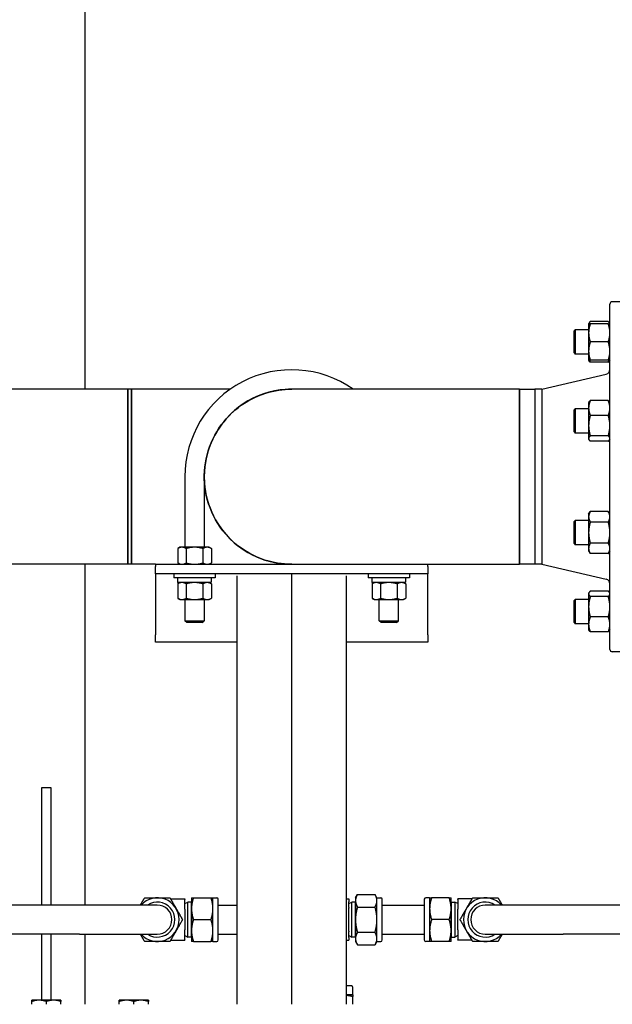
# Paper-space layout 'SHEET_1' of a CAD drawing. Header units: inches. Extents: x 4 to 540, y 12 to 340.
# Tile 50 of 116: x 241 to 256, y 115 to 141. Entities that reach past the tile are written whole.
import ezdxf

# ---------------------------------------------------------------- set-up
doc = ezdxf.new("R2010")
doc.units = ezdxf.units.IN
doc.header["$LTSCALE"] = 16
doc.header["$MEASUREMENT"] = 0
doc.layers.get('0').update_dxf_attribs({"lineweight": 25})

psp = doc.layouts.new('SHEET_1')

# ---------------------------------------------------------------- linework, layer by layer
for p, q in [((242.512, 131.201), (242.512, 149.671)), ((256.823, 133.451), (256.073, 133.451)), ((256.011, 124.514), (256.011, 133.389)), ((255.464, 132.884), (255.473, 132.901)), ((255.969, 132.938), (255.506, 132.938)), ((256.011, 132.884), (256.001, 132.901)), ((255.089, 132.697), (255.12, 132.728)), ((255.089, 132.134), (255.089, 132.697)), ((255.12, 132.728), (255.12, 132.103)), ((255.464, 132.728), (255.12, 132.728)), ((255.464, 132.884), (255.464, 132.65)), ((255.464, 132.65), (255.464, 132.181)), ((255.969, 132.884), (255.506, 132.884)), ((255.969, 132.416), (255.506, 132.416)), ((255.089, 132.134), (255.12, 132.103)), ((255.464, 132.181), (255.464, 131.947)), ((255.464, 132.103), (255.12, 132.103)), ((255.464, 131.947), (255.473, 131.93)), ((255.969, 131.947), (255.506, 131.947)), ((255.969, 131.893), (255.506, 131.893)), ((256.011, 131.947), (256.001, 131.93)), ((254.261, 131.201), (255.914, 131.585)), ((243.603, 131.201), (239.89, 131.201)), ((243.603, 131.201), (243.603, 126.701)), ((243.603, 128.951), (243.603, 131.201)), ((243.703, 131.201), (243.603, 131.201)), ((243.703, 126.701), (243.703, 131.201)), ((246.242, 131.201), (243.703, 131.201)), ((243.703, 131.201), (243.703, 128.951)), ((253.689, 131.201), (247.825, 131.201)), ((253.689, 131.201), (254.08, 131.201)), ((254.08, 131.201), (254.08, 126.701)), ((254.261, 131.201), (254.08, 131.201)), ((254.08, 131.201), (254.08, 131.03)), ((254.261, 131.201), (254.261, 126.701)), ((254.08, 131.03), (254.08, 126.701)), ((255.464, 130.855), (255.473, 130.871)), ((255.969, 130.909), (255.506, 130.909)), ((256.011, 130.855), (256.001, 130.871)), ((255.089, 130.667), (255.12, 130.699)), ((255.089, 130.105), (255.089, 130.667)), ((255.12, 130.699), (255.12, 130.074)), ((255.464, 130.699), (255.12, 130.699)), ((255.464, 130.855), (255.464, 130.718)), ((255.464, 130.718), (255.464, 130.265)), ((255.969, 130.526), (255.506, 130.526)), ((255.464, 130.265), (255.464, 129.933)), ((255.089, 130.105), (255.12, 130.074)), ((255.464, 130.074), (255.12, 130.074)), ((255.464, 129.933), (255.464, 129.917)), ((255.464, 129.917), (255.473, 129.901)), ((255.969, 130.003), (255.506, 130.003)), ((255.969, 129.863), (255.506, 129.863)), ((256.011, 129.917), (256.001, 129.901)), ((243.603, 126.701), (243.603, 128.951)), ((243.703, 128.951), (243.703, 126.701)), ((245.073, 128.951), (245.073, 127.139)), ((245.573, 128.951), (245.573, 127.139)), ((255.089, 127.797), (255.12, 127.828)), ((255.12, 127.828), (255.12, 127.203)), ((255.464, 127.828), (255.12, 127.828)), ((255.464, 127.985), (255.506, 128.057)), ((255.464, 127.985), (255.464, 127.922)), ((255.464, 127.922), (255.464, 127.516)), ((255.969, 128.057), (255.506, 128.057)), ((256.011, 127.985), (255.969, 128.057)), ((255.089, 127.235), (255.089, 127.797)), ((255.969, 127.787), (255.506, 127.787)), ((255.464, 127.516), (255.464, 127.11)), ((244.948, 127.139), (244.89, 127.105)), ((244.89, 127.105), (244.89, 126.735)), ((244.998, 127.139), (244.948, 127.139)), ((245.323, 127.139), (244.998, 127.139)), ((245.107, 127.105), (245.107, 126.735)), ((245.648, 127.139), (245.323, 127.139)), ((245.54, 127.105), (245.54, 126.735)), ((245.698, 127.139), (245.648, 127.139)), ((245.698, 127.139), (245.756, 127.105)), ((245.756, 127.105), (245.756, 126.735)), ((255.089, 127.235), (255.12, 127.203)), ((255.464, 127.203), (255.12, 127.203)), ((255.464, 127.11), (255.464, 127.047)), ((255.969, 127.245), (255.506, 127.245)), ((255.464, 127.047), (255.506, 126.975)), ((255.969, 126.975), (255.506, 126.975)), ((256.011, 127.047), (255.969, 126.975)), ((243.603, 126.701), (239.792, 126.701)), ((242.512, 117.94), (242.512, 126.701)), ((243.703, 126.701), (243.603, 126.701)), ((244.323, 126.701), (243.703, 126.701)), ((244.323, 126.701), (244.323, 126.641)), ((244.323, 126.701), (247.825, 126.701)), ((244.323, 126.451), (244.323, 126.641)), ((244.948, 126.701), (244.89, 126.735)), ((245.698, 126.701), (245.756, 126.735)), ((247.825, 126.701), (253.689, 126.701)), ((251.323, 126.641), (251.323, 126.701)), ((251.323, 126.641), (251.323, 126.451)), ((254.08, 126.701), (253.689, 126.701)), ((254.261, 126.701), (254.08, 126.701)), ((254.08, 126.701), (254.08, 126.701)), ((254.261, 126.701), (255.914, 126.317)), ((251.323, 126.451), (244.323, 126.451)), ((244.323, 126.451), (244.323, 126.201)), ((244.792, 126.451), (244.792, 126.356)), ((245.854, 126.356), (244.792, 126.356)), ((244.889, 126.342), (244.889, 126.245)), ((245.755, 126.342), (245.755, 126.245)), ((245.854, 126.451), (245.854, 126.356)), ((246.409, 126.4), (246.409, 115.389)), ((247.823, 115.389), (247.823, 126.451)), ((249.237, 115.389), (249.237, 126.4)), ((249.792, 126.451), (249.792, 126.356)), ((250.854, 126.356), (249.792, 126.356)), ((249.889, 126.342), (249.889, 126.245)), ((250.755, 126.342), (250.755, 126.245)), ((250.854, 126.451), (250.854, 126.356)), ((251.323, 126.201), (251.323, 126.451)), ((244.323, 126.201), (244.323, 124.891)), ((244.948, 126.231), (244.89, 126.198)), ((244.89, 126.198), (244.89, 125.827)), ((245.741, 126.231), (244.903, 126.231)), ((245.107, 126.198), (245.107, 125.827)), ((245.54, 126.198), (245.54, 125.827)), ((245.698, 126.231), (245.756, 126.198)), ((245.756, 126.198), (245.756, 125.827)), ((249.948, 126.231), (249.89, 126.198)), ((249.89, 126.198), (249.89, 125.827)), ((250.741, 126.231), (249.903, 126.231)), ((250.107, 126.198), (250.107, 125.827)), ((250.54, 126.198), (250.54, 125.827)), ((250.698, 126.231), (250.756, 126.198)), ((250.756, 126.198), (250.756, 125.827)), ((251.323, 124.891), (251.323, 126.201)), ((244.948, 125.794), (244.89, 125.827)), ((245.698, 125.794), (245.756, 125.827)), ((249.948, 125.794), (249.89, 125.827)), ((250.698, 125.794), (250.756, 125.827)), ((255.464, 125.955), (255.473, 125.972)), ((255.464, 125.955), (255.464, 125.939)), ((255.464, 125.939), (255.464, 125.608)), ((255.969, 126.009), (255.506, 126.009)), ((255.969, 125.869), (255.506, 125.869)), ((256.011, 125.955), (256.001, 125.972)), ((244.948, 125.794), (244.998, 125.794)), ((244.998, 125.794), (245.323, 125.794)), ((245.073, 125.794), (245.073, 125.251)), ((245.323, 125.794), (245.648, 125.794)), ((245.573, 125.794), (245.573, 125.251)), ((245.648, 125.794), (245.698, 125.794)), ((249.948, 125.794), (249.998, 125.794)), ((249.998, 125.794), (250.323, 125.794)), ((250.073, 125.251), (250.073, 125.794)), ((250.323, 125.794), (250.648, 125.794)), ((250.573, 125.251), (250.573, 125.794)), ((250.648, 125.794), (250.698, 125.794)), ((255.089, 125.768), (255.12, 125.799)), ((255.089, 125.205), (255.089, 125.768)), ((255.12, 125.799), (255.12, 125.174)), ((255.464, 125.799), (255.12, 125.799)), ((255.464, 125.608), (255.464, 125.155)), ((255.969, 125.346), (255.506, 125.346)), ((245.073, 125.251), (245.573, 125.251)), ((245.123, 125.201), (245.073, 125.251)), ((245.523, 125.201), (245.123, 125.201)), ((245.523, 125.201), (245.573, 125.251)), ((250.073, 125.251), (250.573, 125.251)), ((250.123, 125.201), (250.073, 125.251)), ((250.523, 125.201), (250.123, 125.201)), ((250.523, 125.201), (250.573, 125.251)), ((255.089, 125.205), (255.12, 125.174)), ((255.464, 125.174), (255.12, 125.174)), ((255.464, 125.155), (255.464, 125.018)), ((244.323, 124.701), (244.323, 124.891)), ((251.323, 124.891), (251.323, 124.701)), ((255.464, 125.018), (255.473, 125.001)), ((255.969, 124.964), (255.506, 124.964)), ((256.011, 125.018), (256.001, 125.001)), ((246.409, 124.701), (244.323, 124.701)), ((251.323, 124.701), (249.237, 124.701)), ((256.823, 124.451), (256.073, 124.451)), ((241.387, 120.951), (241.387, 117.94)), ((241.637, 120.951), (241.387, 120.951)), ((241.637, 117.94), (241.637, 120.951)), ((249.465, 118.128), (249.516, 118.215)), ((249.516, 118.215), (249.967, 118.215)), ((250.017, 118.128), (249.967, 118.215)), ((244.708, 118.096), (245.075, 118.096)), ((245.075, 118.096), (245.075, 118.086)), ((245.075, 117.831), (245.075, 118.086)), ((245.075, 117.976), (245.15, 118.016)), ((245.15, 117.114), (245.15, 118.016)), ((245.238, 118.013), (245.15, 118.016)), ((245.238, 118.013), (245.238, 117.117)), ((245.245, 118), (245.238, 118.013)), ((245.245, 118.128), (245.245, 117.846)), ((245.296, 118.128), (245.747, 118.128)), ((245.797, 117.846), (245.797, 118.128)), ((245.797, 118.128), (245.895, 118.128)), ((245.935, 117.043), (245.935, 118.088)), ((249.237, 118.096), (249.295, 118.096)), ((249.295, 118.096), (249.295, 118.025)), ((249.295, 117.878), (249.295, 118.025)), ((249.295, 117.976), (249.37, 118.016)), ((249.37, 117.114), (249.37, 118.016)), ((249.458, 118.013), (249.37, 118.016)), ((249.458, 118.013), (249.458, 117.117)), ((249.465, 118), (249.458, 118.013)), ((249.465, 118.128), (249.465, 118.052)), ((249.465, 118.052), (249.465, 117.565)), ((250.017, 118.052), (250.017, 118.128)), ((250.017, 118.128), (250.115, 118.128)), ((250.017, 117.565), (250.017, 118.052)), ((250.155, 117.043), (250.155, 118.088)), ((251.235, 118.088), (251.235, 117.043)), ((251.373, 118.128), (251.275, 118.128)), ((251.373, 118.128), (251.373, 117.846)), ((251.875, 118.128), (251.424, 118.128)), ((251.925, 117.846), (251.925, 118.128)), ((251.925, 118), (251.933, 118.013)), ((251.933, 118.013), (252.021, 118.016)), ((251.933, 117.117), (251.933, 118.013)), ((252.021, 118.016), (252.021, 117.114)), ((252.095, 117.976), (252.021, 118.016)), ((252.463, 118.096), (252.095, 118.096)), ((252.095, 118.086), (252.095, 118.096)), ((252.095, 118.086), (252.095, 117.831)), ((242.365, 117.94), (233.264, 117.94)), ((244.365, 117.94), (242.365, 117.94)), ((245.075, 117.831), (245.075, 117.3)), ((245.245, 117.846), (245.245, 117.284)), ((245.797, 117.284), (245.797, 117.846)), ((245.935, 117.94), (246.409, 117.94)), ((249.295, 117.878), (249.295, 117.86)), ((249.295, 117.27), (249.295, 117.86)), ((249.516, 117.89), (249.967, 117.89)), ((250.155, 117.94), (251.235, 117.94)), ((251.373, 117.846), (251.373, 117.284)), ((251.925, 117.284), (251.925, 117.846)), ((252.095, 117.3), (252.095, 117.831)), ((254.805, 117.94), (252.805, 117.94)), ((263.425, 117.94), (254.805, 117.94)), ((245.296, 117.565), (245.747, 117.565)), ((249.465, 117.565), (249.465, 117.078)), ((250.017, 117.078), (250.017, 117.565)), ((251.875, 117.565), (251.424, 117.565)), ((245.075, 117.044), (245.075, 117.3)), ((245.245, 117.284), (245.245, 117.003)), ((245.797, 117.003), (245.797, 117.284)), ((249.295, 117.27), (249.295, 117.253)), ((249.295, 117.105), (249.295, 117.253)), ((249.516, 117.24), (249.967, 117.24)), ((251.373, 117.284), (251.373, 117.003)), ((251.925, 117.003), (251.925, 117.284)), ((252.095, 117.3), (252.095, 117.044)), ((242.365, 117.19), (233.264, 117.19)), ((241.387, 117.19), (241.387, 115.494)), ((241.637, 115.494), (241.637, 117.19)), ((242.365, 117.19), (244.365, 117.19)), ((242.512, 115.389), (242.512, 117.19)), ((244.708, 117.034), (245.075, 117.034)), ((245.075, 117.154), (245.15, 117.114)), ((245.075, 117.044), (245.075, 117.034)), ((245.238, 117.117), (245.15, 117.114)), ((245.245, 117.13), (245.238, 117.117)), ((245.296, 117.003), (245.747, 117.003)), ((245.797, 117.003), (245.895, 117.003)), ((245.935, 117.19), (246.409, 117.19)), ((249.237, 117.034), (249.295, 117.034)), ((249.295, 117.154), (249.37, 117.114)), ((249.295, 117.105), (249.295, 117.034)), ((249.458, 117.117), (249.37, 117.114)), ((249.465, 117.13), (249.458, 117.117)), ((249.465, 117.078), (249.465, 117.003)), ((249.465, 117.003), (249.516, 116.916)), ((250.017, 117.003), (249.967, 116.916)), ((250.017, 117.003), (250.017, 117.078)), ((250.017, 117.003), (250.115, 117.003)), ((250.155, 117.19), (251.235, 117.19)), ((251.373, 117.003), (251.275, 117.003)), ((251.875, 117.003), (251.424, 117.003)), ((251.925, 117.13), (251.933, 117.117)), ((251.933, 117.117), (252.021, 117.114)), ((252.095, 117.154), (252.021, 117.114)), ((252.095, 117.034), (252.095, 117.044)), ((252.463, 117.034), (252.095, 117.034)), ((252.805, 117.19), (254.805, 117.19)), ((263.425, 117.19), (254.805, 117.19)), ((249.516, 116.916), (249.967, 116.916)), ((249.358, 115.863), (249.237, 115.863)), ((249.398, 115.633), (249.398, 115.822)), ((241.324, 115.494), (241.137, 115.494)), ((241.137, 115.389), (241.137, 115.461)), ((241.699, 115.494), (241.324, 115.494)), ((241.512, 115.389), (241.512, 115.461)), ((241.887, 115.494), (241.699, 115.494)), ((241.887, 115.389), (241.887, 115.461)), ((243.574, 115.494), (243.387, 115.494)), ((243.387, 115.389), (243.387, 115.461)), ((243.949, 115.494), (243.574, 115.494)), ((243.762, 115.389), (243.762, 115.461)), ((244.137, 115.494), (243.949, 115.494)), ((244.137, 115.389), (244.137, 115.461)), ((249.398, 115.633), (249.237, 115.633)), ((249.398, 115.389), (249.398, 115.587))]:
    psp.add_line(p, q)
for centre, radius, start, end in [((256.073, 133.389), 0.0625, 90, 180), ((247.823, 128.951), 2.75, 54.9032, 180), ((255.886, 131.707), 0.125, 283.0693, 0), ((247.823, 128.951), 2.25, 89.981, 270.019), ((244.903, 126.342), 0.0143, 90, 180), ((249.903, 126.342), 0.0143, 90, 180), ((255.886, 126.195), 0.125, 0, 76.9307), ((244.903, 126.245), 0.0143, 180, 270), ((249.903, 126.245), 0.0143, 180, 270), ((256.073, 124.514), 0.0625, 180, 270), ((244.365, 117.565), 0.562, 221.8103, 138.1897), ((244.365, 117.565), 0.45, 236.4427, 123.5573), ((245.895, 118.088), 0.04, 0, 90), ((250.115, 118.088), 0.04, 0, 90), ((251.275, 118.088), 0.04, 90, 180), ((252.805, 117.565), 0.563, 41.8103, 318.1897), ((252.805, 117.565), 0.45, 56.4427, 303.5573), ((244.365, 117.565), 0.375, 270, 90), ((252.805, 117.565), 0.375, 90, 270), ((245.895, 117.043), 0.04, 270, 0), ((250.115, 117.043), 0.04, 270, 0), ((251.275, 117.043), 0.04, 180, 270), ((249.358, 115.822), 0.0402, 0, 90)]:
    psp.add_arc(centre, radius, start, end)
for points, weights in [([(255.506, 132.938), (255.473, 132.91), (255.466, 132.884)], [1.10906450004, 1.09674264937, 1.03852268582]), ([(256.008, 132.884), (256.001, 132.91), (255.969, 132.938)], [1.03852268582, 1.09674264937, 1.10906450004]), ([(255.506, 132.884), (255.464, 132.759), (255.464, 132.65)], [1.10906450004, 1.0930923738, 1]), ([(255.464, 132.884), (255.464, 132.884), (255.506, 132.884)], [1, 1.0930923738, 1.10906450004]), ([(255.464, 132.65), (255.464, 132.541), (255.506, 132.416)], [1, 1.0930923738, 1.10906450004]), ([(256.011, 132.65), (256.011, 132.759), (255.969, 132.884)], [1, 1.0930923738, 1.10906450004]), ([(255.969, 132.884), (256.011, 132.884), (256.011, 132.884)], [1.10906450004, 1.0930923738, 1]), ([(255.969, 132.416), (256.011, 132.541), (256.011, 132.65)], [1.10906450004, 1.0930923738, 1]), ([(255.506, 132.416), (255.464, 132.29), (255.464, 132.181)], [1.10906450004, 1.0930923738, 1]), ([(256.011, 132.181), (256.011, 132.29), (255.969, 132.416)], [1, 1.0930923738, 1.10906450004]), ([(255.464, 132.181), (255.464, 132.072), (255.506, 131.947)], [1, 1.0930923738, 1.10906450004]), ([(255.969, 131.947), (256.011, 132.072), (256.011, 132.181)], [1.10906450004, 1.0930923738, 1]), ([(255.506, 131.947), (255.464, 131.947), (255.464, 131.947)], [1.10906450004, 1.0930923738, 1]), ([(255.506, 131.893), (255.484, 131.913), (255.473, 131.93)], [1.10906450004, 1.10058521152, 1.07037081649]), ([(255.486, 131.947), (255.494, 131.921), (255.506, 131.893)], [1.09444483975, 1.10467156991, 1.10906450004]), ([(256.011, 131.947), (256.011, 131.947), (255.969, 131.947)], [1, 1.0930923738, 1.10906450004]), ([(255.969, 131.893), (255.98, 131.921), (255.988, 131.947)], [1.10906450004, 1.10467156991, 1.09444483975]), ([(256.001, 131.93), (255.991, 131.913), (255.969, 131.893)], [1.07037081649, 1.10058521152, 1.10906450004]), ([(255.506, 130.909), (255.464, 130.806), (255.464, 130.718)], [1.10906450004, 1.0930923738, 1]), ([(255.473, 130.871), (255.484, 130.889), (255.506, 130.909)], [1.07037081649, 1.10058521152, 1.10906450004]), ([(256.011, 130.718), (256.011, 130.806), (255.969, 130.909)], [1, 1.0930923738, 1.10906450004]), ([(255.969, 130.909), (255.991, 130.889), (256.001, 130.871)], [1.10906450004, 1.10058521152, 1.07037081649]), ([(255.464, 130.718), (255.464, 130.629), (255.506, 130.526)], [1, 1.0930923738, 1.10906450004]), ([(255.969, 130.526), (256.011, 130.629), (256.011, 130.718)], [1.10906450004, 1.0930923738, 1]), ([(255.506, 130.526), (255.464, 130.386), (255.464, 130.265)], [1.10906450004, 1.0930923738, 1]), ([(256.011, 130.265), (256.011, 130.386), (255.969, 130.526)], [1, 1.0930923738, 1.10906450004]), ([(255.464, 130.265), (255.464, 130.143), (255.506, 130.003)], [1, 1.0930923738, 1.10906450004]), ([(255.969, 130.003), (256.011, 130.143), (256.011, 130.265)], [1.10906450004, 1.0930923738, 1]), ([(255.506, 130.003), (255.464, 129.966), (255.464, 129.933)], [1.10906450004, 1.0930923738, 1]), ([(255.464, 129.933), (255.464, 129.901), (255.506, 129.863)], [1, 1.0930923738, 1.10906450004]), ([(256.011, 129.933), (256.011, 129.966), (255.969, 130.003)], [1, 1.0930923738, 1.10906450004]), ([(255.969, 129.863), (256.011, 129.901), (256.011, 129.933)], [1.10906450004, 1.0930923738, 1]), ([(255.506, 128.057), (255.464, 127.985), (255.464, 127.922)], [1.10906450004, 1.0930923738, 1]), ([(255.464, 127.922), (255.464, 127.859), (255.506, 127.787)], [1, 1.0930923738, 1.10906450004]), ([(256.011, 127.922), (256.011, 127.985), (255.969, 128.057)], [1, 1.0930923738, 1.10906450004]), ([(255.969, 127.787), (256.011, 127.859), (256.011, 127.922)], [1.10906450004, 1.0930923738, 1]), ([(255.506, 127.787), (255.464, 127.642), (255.464, 127.516)], [1.10906450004, 1.0930923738, 1]), ([(256.011, 127.516), (256.011, 127.642), (255.969, 127.787)], [1, 1.0930923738, 1.10906450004]), ([(255.464, 127.516), (255.464, 127.39), (255.506, 127.245)], [1, 1.0930923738, 1.10906450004]), ([(255.969, 127.245), (256.011, 127.39), (256.011, 127.516)], [1.10906450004, 1.0930923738, 1]), ([(244.998, 127.139), (244.948, 127.139), (244.89, 127.105)], [1, 1.0930923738, 1.10906450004]), ([(245.107, 127.105), (245.049, 127.139), (244.998, 127.139)], [1.10906450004, 1.0930923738, 1]), ([(245.323, 127.139), (245.223, 127.139), (245.107, 127.105)], [1, 1.0930923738, 1.10906450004]), ([(245.54, 127.105), (245.424, 127.139), (245.323, 127.139)], [1.10906450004, 1.0930923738, 1]), ([(245.648, 127.139), (245.598, 127.139), (245.54, 127.105)], [1, 1.0930923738, 1.10906450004]), ([(245.756, 127.105), (245.698, 127.139), (245.648, 127.139)], [1.10906450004, 1.0930923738, 1]), ([(255.506, 127.245), (255.464, 127.173), (255.464, 127.11)], [1.10906450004, 1.0930923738, 1]), ([(255.464, 127.11), (255.464, 127.047), (255.506, 126.975)], [1, 1.0930923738, 1.10906450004]), ([(256.011, 127.11), (256.011, 127.173), (255.969, 127.245)], [1, 1.0930923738, 1.10906450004]), ([(255.969, 126.975), (256.011, 127.047), (256.011, 127.11)], [1.10906450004, 1.0930923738, 1]), ([(244.89, 126.735), (244.948, 126.701), (244.998, 126.701)], [1.10906450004, 1.0930923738, 1]), ([(244.998, 126.701), (245.049, 126.701), (245.107, 126.735)], [1, 1.0930923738, 1.10906450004]), ([(245.107, 126.735), (245.223, 126.701), (245.323, 126.701)], [1.10906450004, 1.0930923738, 1]), ([(245.323, 126.701), (245.424, 126.701), (245.54, 126.735)], [1, 1.0930923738, 1.10906450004]), ([(245.54, 126.735), (245.598, 126.701), (245.648, 126.701)], [1.10906450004, 1.0930923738, 1]), ([(245.648, 126.701), (245.698, 126.701), (245.756, 126.735)], [1, 1.0930923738, 1.10906450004]), ([(244.998, 126.231), (244.948, 126.231), (244.89, 126.198)], [1, 1.0930923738, 1.10906450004]), ([(245.107, 126.198), (245.049, 126.231), (244.998, 126.231)], [1.10906450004, 1.0930923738, 1]), ([(245.323, 126.231), (245.223, 126.231), (245.107, 126.198)], [1, 1.0930923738, 1.10906450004]), ([(245.54, 126.198), (245.424, 126.231), (245.323, 126.231)], [1.10906450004, 1.0930923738, 1]), ([(245.648, 126.231), (245.598, 126.231), (245.54, 126.198)], [1, 1.0930923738, 1.10906450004]), ([(245.756, 126.198), (245.698, 126.231), (245.648, 126.231)], [1.10906450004, 1.0930923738, 1]), ([(249.998, 126.231), (249.948, 126.231), (249.89, 126.198)], [1, 1.0930923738, 1.10906450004]), ([(250.107, 126.198), (250.049, 126.231), (249.998, 126.231)], [1.10906450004, 1.0930923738, 1]), ([(250.323, 126.231), (250.223, 126.231), (250.107, 126.198)], [1, 1.0930923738, 1.10906450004]), ([(250.54, 126.198), (250.424, 126.231), (250.323, 126.231)], [1.10906450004, 1.0930923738, 1]), ([(250.648, 126.231), (250.598, 126.231), (250.54, 126.198)], [1, 1.0930923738, 1.10906450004]), ([(250.756, 126.198), (250.698, 126.231), (250.648, 126.231)], [1.10906450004, 1.0930923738, 1]), ([(244.89, 125.827), (244.948, 125.794), (244.998, 125.794)], [1.10906450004, 1.0930923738, 1]), ([(244.998, 125.794), (245.049, 125.794), (245.107, 125.827)], [1, 1.0930923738, 1.10906450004]), ([(245.107, 125.827), (245.223, 125.794), (245.323, 125.794)], [1.10906450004, 1.0930923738, 1]), ([(245.323, 125.794), (245.424, 125.794), (245.54, 125.827)], [1, 1.0930923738, 1.10906450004]), ([(245.54, 125.827), (245.598, 125.794), (245.648, 125.794)], [1.10906450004, 1.0930923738, 1]), ([(245.648, 125.794), (245.698, 125.794), (245.756, 125.827)], [1, 1.0930923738, 1.10906450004]), ([(249.89, 125.827), (249.948, 125.794), (249.998, 125.794)], [1.10906450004, 1.0930923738, 1]), ([(249.998, 125.794), (250.049, 125.794), (250.107, 125.827)], [1, 1.0930923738, 1.10906450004]), ([(250.107, 125.827), (250.223, 125.794), (250.323, 125.794)], [1.10906450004, 1.0930923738, 1]), ([(250.323, 125.794), (250.424, 125.794), (250.54, 125.827)], [1, 1.0930923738, 1.10906450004]), ([(250.54, 125.827), (250.598, 125.794), (250.648, 125.794)], [1.10906450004, 1.0930923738, 1]), ([(250.648, 125.794), (250.698, 125.794), (250.756, 125.827)], [1, 1.0930923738, 1.10906450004]), ([(255.506, 126.009), (255.464, 125.972), (255.464, 125.939)], [1.10906450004, 1.0930923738, 1]), ([(255.464, 125.939), (255.464, 125.907), (255.506, 125.869)], [1, 1.0930923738, 1.10906450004]), ([(255.506, 125.869), (255.464, 125.729), (255.464, 125.608)], [1.10906450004, 1.0930923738, 1]), ([(256.011, 125.939), (256.011, 125.972), (255.969, 126.009)], [1, 1.0930923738, 1.10906450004]), ([(255.969, 125.869), (256.011, 125.907), (256.011, 125.939)], [1.10906450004, 1.0930923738, 1]), ([(256.011, 125.608), (256.011, 125.729), (255.969, 125.869)], [1, 1.0930923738, 1.10906450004]), ([(255.464, 125.608), (255.464, 125.486), (255.506, 125.346)], [1, 1.0930923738, 1.10906450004]), ([(255.969, 125.346), (256.011, 125.486), (256.011, 125.608)], [1.10906450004, 1.0930923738, 1]), ([(255.506, 125.346), (255.464, 125.244), (255.464, 125.155)], [1.10906450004, 1.0930923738, 1]), ([(256.011, 125.155), (256.011, 125.244), (255.969, 125.346)], [1, 1.0930923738, 1.10906450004]), ([(255.464, 125.155), (255.464, 125.066), (255.506, 124.964)], [1, 1.0930923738, 1.10906450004]), ([(255.969, 124.964), (256.011, 125.066), (256.011, 125.155)], [1.10906450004, 1.0930923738, 1]), ([(255.506, 124.964), (255.484, 124.983), (255.473, 125.001)], [1.10906450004, 1.10058521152, 1.07037081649]), ([(256.001, 125.001), (255.991, 124.983), (255.969, 124.964)], [1.07037081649, 1.10058521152, 1.10906450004]), ([(249.516, 118.215), (249.465, 118.128), (249.465, 118.052)], [1, 1.0379548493, 1]), ([(250.017, 118.052), (250.017, 118.128), (249.967, 118.215)], [1, 1.0379548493, 1]), ([(243.932, 117.94), (243.983, 118.028), (244.041, 118.128)], [1.01720879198, 1.02477087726, 1]), ([(244.041, 118.128), (244.215, 118.128), (244.365, 118.128)], [1, 1.0379548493, 1]), ([(244.365, 118.128), (244.516, 118.128), (244.69, 118.128)], [1, 1.0379548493, 1]), ([(244.69, 118.128), (244.777, 117.977), (244.853, 117.846)], [1, 1.0379548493, 1]), ([(245.296, 118.128), (245.245, 117.977), (245.245, 117.846)], [1, 1.0379548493, 1]), ([(245.245, 118.128), (245.245, 118.128), (245.296, 118.128)], [1, 1.0379548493, 1]), ([(245.797, 117.846), (245.797, 117.977), (245.747, 118.128)], [1, 1.0379548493, 1]), ([(245.747, 118.128), (245.797, 118.128), (245.797, 118.128)], [1, 1.0379548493, 1]), ([(249.465, 118.052), (249.465, 117.977), (249.516, 117.89)], [1, 1.0379548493, 1]), ([(249.967, 117.89), (250.017, 117.977), (250.017, 118.052)], [1, 1.0379548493, 1]), ([(251.373, 118.128), (251.373, 118.128), (251.424, 118.128)], [1, 1.0379548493, 1]), ([(251.424, 118.128), (251.373, 117.977), (251.373, 117.846)], [1, 1.0379548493, 1]), ([(251.875, 118.128), (251.925, 118.128), (251.925, 118.128)], [1, 1.0379548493, 1]), ([(251.925, 117.846), (251.925, 117.977), (251.875, 118.128)], [1, 1.0379548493, 1]), ([(252.318, 117.846), (252.394, 117.977), (252.481, 118.128)], [1, 1.0379548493, 1]), ([(252.481, 118.128), (252.655, 118.128), (252.805, 118.128)], [1, 1.0379548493, 1]), ([(252.805, 118.128), (252.956, 118.128), (253.13, 118.128)], [1, 1.0379548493, 1]), ([(253.13, 118.128), (253.188, 118.028), (253.238, 117.94)], [1, 1.02477087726, 1.01720879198]), ([(244.853, 117.846), (244.928, 117.716), (245.015, 117.565)], [1, 1.0379548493, 1]), ([(245.245, 117.846), (245.245, 117.716), (245.296, 117.565)], [1, 1.0379548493, 1]), ([(245.747, 117.565), (245.797, 117.716), (245.797, 117.846)], [1, 1.0379548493, 1]), ([(249.516, 117.89), (249.465, 117.716), (249.465, 117.565)], [1, 1.0379548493, 1]), ([(250.017, 117.565), (250.017, 117.716), (249.967, 117.89)], [1, 1.0379548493, 1]), ([(251.373, 117.846), (251.373, 117.716), (251.424, 117.565)], [1, 1.0379548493, 1]), ([(251.875, 117.565), (251.925, 117.716), (251.925, 117.846)], [1, 1.0379548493, 1]), ([(252.156, 117.565), (252.243, 117.716), (252.318, 117.846)], [1, 1.0379548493, 1]), ([(245.015, 117.565), (244.928, 117.414), (244.853, 117.284)], [1, 1.0379548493, 1]), ([(245.296, 117.565), (245.245, 117.414), (245.245, 117.284)], [1, 1.0379548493, 1]), ([(245.797, 117.284), (245.797, 117.414), (245.747, 117.565)], [1, 1.0379548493, 1]), ([(249.465, 117.565), (249.465, 117.414), (249.516, 117.24)], [1, 1.0379548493, 1]), ([(249.967, 117.24), (250.017, 117.414), (250.017, 117.565)], [1, 1.0379548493, 1]), ([(251.424, 117.565), (251.373, 117.414), (251.373, 117.284)], [1, 1.0379548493, 1]), ([(251.925, 117.284), (251.925, 117.414), (251.875, 117.565)], [1, 1.0379548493, 1]), ([(252.318, 117.284), (252.243, 117.414), (252.156, 117.565)], [1, 1.0379548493, 1]), ([(244.853, 117.284), (244.777, 117.153), (244.69, 117.003)], [1, 1.0379548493, 1]), ([(245.245, 117.284), (245.245, 117.153), (245.296, 117.003)], [1, 1.0379548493, 1]), ([(245.747, 117.003), (245.797, 117.153), (245.797, 117.284)], [1, 1.0379548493, 1]), ([(249.516, 117.24), (249.465, 117.153), (249.465, 117.078)], [1, 1.0379548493, 1]), ([(250.017, 117.078), (250.017, 117.153), (249.967, 117.24)], [1, 1.0379548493, 1]), ([(251.373, 117.284), (251.373, 117.153), (251.424, 117.003)], [1, 1.0379548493, 1]), ([(251.875, 117.003), (251.925, 117.153), (251.925, 117.284)], [1, 1.0379548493, 1]), ([(252.481, 117.003), (252.394, 117.153), (252.318, 117.284)], [1, 1.0379548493, 1]), ([(244.041, 117.003), (243.983, 117.102), (243.932, 117.19)], [1, 1.02477087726, 1.01720879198]), ([(244.365, 117.003), (244.215, 117.003), (244.041, 117.003)], [1, 1.0379548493, 1]), ([(244.69, 117.003), (244.516, 117.003), (244.365, 117.003)], [1, 1.0379548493, 1]), ([(245.296, 117.003), (245.245, 117.003), (245.245, 117.003)], [1, 1.0379548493, 1]), ([(245.797, 117.003), (245.797, 117.003), (245.747, 117.003)], [1, 1.0379548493, 1]), ([(249.465, 117.078), (249.465, 117.003), (249.516, 116.916)], [1, 1.0379548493, 1]), ([(249.967, 116.916), (250.017, 117.003), (250.017, 117.078)], [1, 1.0379548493, 1]), ([(251.424, 117.003), (251.373, 117.003), (251.373, 117.003)], [1, 1.0379548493, 1]), ([(251.925, 117.003), (251.925, 117.003), (251.875, 117.003)], [1, 1.0379548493, 1]), ([(252.805, 117.003), (252.655, 117.003), (252.481, 117.003)], [1, 1.0379548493, 1]), ([(253.13, 117.003), (252.956, 117.003), (252.805, 117.003)], [1, 1.0379548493, 1]), ([(253.238, 117.19), (253.188, 117.102), (253.13, 117.003)], [1.01720879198, 1.02477087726, 1]), ([(241.324, 115.494), (241.237, 115.494), (241.137, 115.461)], [1, 1.0379548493, 1]), ([(241.137, 115.461), (241.137, 115.494), (241.137, 115.494)], [1, 1.0379548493, 1]), ([(241.512, 115.461), (241.411, 115.494), (241.324, 115.494)], [1, 1.0379548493, 1]), ([(241.699, 115.494), (241.612, 115.494), (241.512, 115.461)], [1, 1.0379548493, 1]), ([(241.887, 115.461), (241.786, 115.494), (241.699, 115.494)], [1, 1.0379548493, 1]), ([(241.887, 115.494), (241.887, 115.494), (241.887, 115.461)], [1, 1.0379548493, 1]), ([(243.574, 115.494), (243.487, 115.494), (243.387, 115.461)], [1, 1.0379548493, 1]), ([(243.387, 115.461), (243.387, 115.494), (243.387, 115.494)], [1, 1.0379548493, 1]), ([(243.762, 115.461), (243.661, 115.494), (243.574, 115.494)], [1, 1.0379548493, 1]), ([(243.949, 115.494), (243.862, 115.494), (243.762, 115.461)], [1, 1.0379548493, 1]), ([(244.137, 115.461), (244.036, 115.494), (243.949, 115.494)], [1, 1.0379548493, 1]), ([(244.137, 115.494), (244.137, 115.494), (244.137, 115.461)], [1, 1.0379548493, 1]), ([(249.398, 115.587), (249.314, 115.604), (249.237, 115.615)], [1, 1.0142654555, 1.01780747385]), ([(249.398, 115.633), (249.398, 115.633), (249.398, 115.587)], [1, 1.0379548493, 1])]:
    psp.add_rational_spline(points, weights, degree=2)
for points, knots in [([(247.823, 126.701), (247.702, 126.701), (247.581, 126.711), (247.163, 126.779), (246.875, 126.889), (246.372, 127.208), (246.156, 127.413), (245.813, 127.898), (245.69, 128.179), (245.566, 128.746), (245.558, 129.031), (245.648, 129.59), (245.748, 129.864), (246.038, 130.346), (246.224, 130.557), (246.657, 130.893), (246.902, 131.021), (247.376, 131.167), (247.6, 131.201), (247.825, 131.201)], [-32.97731, -32.97731, -32.97731, -32.97731, -32.130762, -32.130762, -30.014553, -30.014553, -27.96705, -27.96705, -25.860951, -25.860951, -23.902752, -23.902752, -21.898851, -21.898851, -19.964957, -19.964957, -18.06363, -18.06363, -16.492963, -16.492963, -16.492963, -16.492963]), ([(247.825, 131.201), (247.6, 131.201), (247.376, 131.167), (246.902, 131.021), (246.657, 130.893), (246.224, 130.557), (246.038, 130.346), (245.748, 129.864), (245.648, 129.59), (245.558, 129.031), (245.566, 128.746), (245.69, 128.179), (245.813, 127.898), (246.156, 127.413), (246.372, 127.208), (246.875, 126.889), (247.163, 126.779), (247.581, 126.711), (247.702, 126.701), (247.823, 126.701)], [16.492963, 16.492963, 16.492963, 16.492963, 18.06363, 18.06363, 19.964957, 19.964957, 21.898851, 21.898851, 23.902752, 23.902752, 25.860951, 25.860951, 27.96705, 27.96705, 30.014553, 30.014553, 32.130762, 32.130762, 32.97731, 32.97731, 32.97731, 32.97731]), ([(253.689, 131.201), (253.689, 131.201), (253.688, 131.167), (253.688, 131.021), (253.687, 130.893), (253.687, 130.557), (253.687, 130.346), (253.686, 129.864), (253.686, 129.59), (253.686, 129.031), (253.686, 128.746), (253.686, 128.179), (253.687, 127.898), (253.687, 127.413), (253.687, 127.208), (253.688, 126.889), (253.688, 126.779), (253.689, 126.711), (253.689, 126.701), (253.689, 126.701)], [-16.484347, -16.484347, -16.484347, -16.484347, -14.91368, -14.91368, -13.012353, -13.012353, -11.078459, -11.078459, -9.074558, -9.074558, -7.116359, -7.116359, -5.01026, -5.01026, -2.962757, -2.962757, -0.846548, -0.846548, 0, 0, 0, 0]), ([(253.689, 126.701), (253.689, 126.701), (253.689, 126.711), (253.688, 126.779), (253.688, 126.889), (253.687, 127.208), (253.687, 127.413), (253.687, 127.898), (253.686, 128.179), (253.686, 128.746), (253.686, 129.031), (253.686, 129.59), (253.686, 129.864), (253.687, 130.346), (253.687, 130.557), (253.687, 130.893), (253.688, 131.021), (253.688, 131.167), (253.689, 131.201), (253.689, 131.201)], [0, 0, 0, 0, 0.846548, 0.846548, 2.962757, 2.962757, 5.01026, 5.01026, 7.116359, 7.116359, 9.074558, 9.074558, 11.078459, 11.078459, 13.012353, 13.012353, 14.91368, 14.91368, 16.484347, 16.484347, 16.484347, 16.484347]), ([(245.755, 126.342), (245.755, 126.344), (245.755, 126.346), (245.754, 126.349), (245.753, 126.351), (245.75, 126.353), (245.748, 126.354), (245.745, 126.356), (245.743, 126.356), (245.741, 126.356)], [0.21497365, 0.21497365, 0.21497365, 0.21497365, 0.22835326, 0.22835326, 0.2417662, 0.2417662, 0.255221, 0.255221, 0.26871299, 0.26871299, 0.26871299, 0.26871299]), ([(250.755, 126.342), (250.755, 126.344), (250.755, 126.346), (250.754, 126.349), (250.753, 126.351), (250.75, 126.353), (250.748, 126.354), (250.745, 126.356), (250.743, 126.356), (250.741, 126.356)], [0.21497365, 0.21497365, 0.21497365, 0.21497365, 0.22835326, 0.22835326, 0.2417662, 0.2417662, 0.255221, 0.255221, 0.26871299, 0.26871299, 0.26871299, 0.26871299]), ([(245.741, 126.231), (245.743, 126.231), (245.745, 126.231), (245.748, 126.233), (245.75, 126.234), (245.753, 126.236), (245.754, 126.238), (245.755, 126.241), (245.755, 126.244), (245.755, 126.245)], [0.1612343, 0.1612343, 0.1612343, 0.1612343, 0.17472629, 0.17472629, 0.18818109, 0.18818109, 0.20159403, 0.20159403, 0.21497365, 0.21497365, 0.21497365, 0.21497365]), ([(250.741, 126.231), (250.743, 126.231), (250.745, 126.231), (250.748, 126.233), (250.75, 126.234), (250.753, 126.236), (250.754, 126.238), (250.755, 126.241), (250.755, 126.244), (250.755, 126.245)], [0.1612343, 0.1612343, 0.1612343, 0.1612343, 0.17472629, 0.17472629, 0.18818109, 0.18818109, 0.20159403, 0.20159403, 0.21497365, 0.21497365, 0.21497365, 0.21497365])]:
    psp.add_open_spline(points, degree=3, knots=knots)
for points in [[(247.825, 126.701), (247.824, 126.701), (247.824, 126.701), (247.823, 126.701)], [(247.823, 126.701), (247.824, 126.701), (247.824, 126.701), (247.825, 126.701)], [(253.689, 126.701), (253.689, 126.701), (253.689, 126.701), (253.689, 126.701)], [(253.689, 126.701), (253.689, 126.701), (253.689, 126.701), (253.689, 126.701)]]:
    psp.add_open_spline(points, degree=3)

doc.saveas('drawing.dxf')
